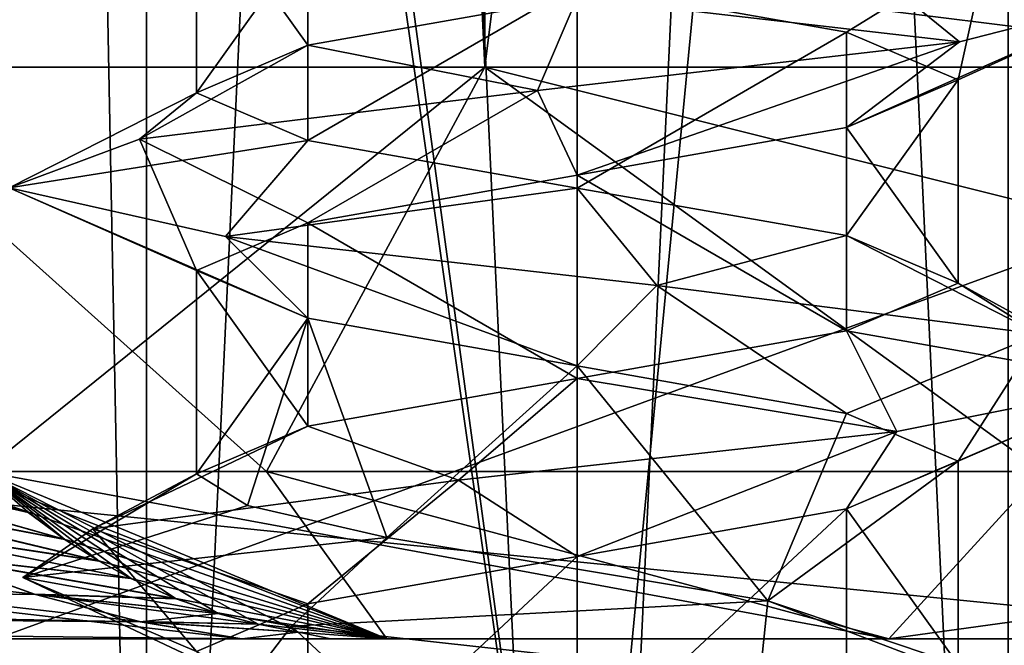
# Model space of a CAD drawing. Header units: millimetres. Extents: x -50 to 50, y -22 to 96.
# Tile 16 of 256: x -23.46 to -20.88, y -16.02 to -14.38. Entities that reach past the tile are written whole.
import ezdxf

# ---------------------------------------------------------------- set-up
doc = ezdxf.new("R2010")
doc.units = ezdxf.units.MM
doc.header["$LTSCALE"] = 65.185185
for name, color, linetype in [('10', 7, 'CONTINUOUS'), ('1231', 7, 'CONTINUOUS'), ('1233', 7, 'CONTINUOUS'), ('1292', 7, 'CONTINUOUS'), ('1293', 7, 'CONTINUOUS'), ('1296', 7, 'CONTINUOUS'), ('1297', 7, 'CONTINUOUS'), ('1310', 7, 'CONTINUOUS'), ('1313', 7, 'CONTINUOUS'), ('1316', 7, 'CONTINUOUS'), ('1319', 7, 'CONTINUOUS'), ('18', 7, 'CONTINUOUS'), ('19', 7, 'CONTINUOUS'), ('22', 7, 'CONTINUOUS'), ('23', 7, 'CONTINUOUS'), ('25', 7, 'CONTINUOUS'), ('26', 7, 'CONTINUOUS'), ('3199', 7, 'CONTINUOUS'), ('3201', 7, 'CONTINUOUS'), ('3202', 7, 'CONTINUOUS'), ('3203', 7, 'CONTINUOUS'), ('3345', 7, 'CONTINUOUS'), ('3347', 7, 'CONTINUOUS'), ('3348', 7, 'CONTINUOUS'), ('3349', 7, 'CONTINUOUS'), ('3792', 7, 'CONTINUOUS'), ('3793', 7, 'CONTINUOUS'), ('3794', 7, 'CONTINUOUS'), ('3825', 7, 'CONTINUOUS'), ('3826', 7, 'CONTINUOUS'), ('3926', 7, 'CONTINUOUS'), ('3927', 7, 'CONTINUOUS'), ('3928', 7, 'CONTINUOUS'), ('3959', 7, 'CONTINUOUS'), ('3960', 7, 'CONTINUOUS'), ('40', 7, 'CONTINUOUS'), ('65', 7, 'CONTINUOUS'), ('9', 7, 'CONTINUOUS')]:
    doc.layers.add(name, color=color, linetype=linetype)

msp = doc.modelspace()

# ---------------------------------------------------------------- linework, layer by layer
at = {"layer": '10', "color": 7, "linetype": 'CONTINUOUS', "true_color": 0xf2c12d}
for points in [[(-24, -14.5, -29), (-22.2426, -14.5, -33.2426), (-23.5607, -15.5607, -29), (-24, -14.5, -29)], [(-23.5607, -15.5607, -29), (-22.2426, -14.5, -33.2426), (-22.8157, -15.5607, -31.7803), (-23.5607, -15.5607, -29)], [(-22.8157, -15.5607, -31.7803), (-22.2426, -14.5, -33.2426), (-20.7803, -15.5607, -33.8157), (-22.8157, -15.5607, -31.7803)], [(-22.2426, -14.5, -33.2426), (-18, -14.5, -35), (-20.7803, -15.5607, -33.8157), (-22.2426, -14.5, -33.2426)], [(-23.5607, -15.5607, -29), (-22.8157, -15.5607, -31.7803), (-22.5, -16, -29), (-23.5607, -15.5607, -29)], [(-22.8157, -15.5607, -31.7803), (-20.7803, -15.5607, -33.8157), (-21.182, -16, -32.182), (-22.8157, -15.5607, -31.7803)], [(-22.5, -16, -29), (-22.8157, -15.5607, -31.7803), (-21.182, -16, -32.182), (-22.5, -16, -29)], [(-20.7803, -15.5607, -33.8157), (-18, -15.5607, -34.5607), (-21.182, -16, -32.182), (-20.7803, -15.5607, -33.8157)], [(-18, -15.5607, -34.5607), (-18, -16, -33.5), (-21.182, -16, -32.182), (-18, -15.5607, -34.5607)]]:
    msp.add_3dface(points, dxfattribs=at)
at = {"layer": '1231', "color": 7, "linetype": 'CONTINUOUS', "true_color": 0xe0f2ff}
for points in [[(-39.9586, -22, -50), (-24, -14, -50), (-10.6231, -11.2872, -50), (-39.9586, -22, -50)], [(0, -15.5, -50), (-39.9586, -22, -50), (-10.6231, -11.2872, -50), (0, -15.5, -50)], [(39.9586, -22, -50), (-39.9586, -22, -50), (39.9586, -14, -50), (39.9586, -22, -50)], [(39.9586, -14, -50), (-39.9586, -22, -50), (24, -14, -50), (39.9586, -14, -50)], [(24, -14, -50), (-39.9586, -22, -50), (0, -15.5, -50), (24, -14, -50)]]:
    msp.add_3dface(points, dxfattribs=at)
at = {"layer": '1233', "color": 7, "linetype": 'CONTINUOUS', "true_color": 0xe0f2ff}
for points in [[(-10.6231, -11.2872, 50), (-24, -14, 50), (0, -15.5, 50), (-10.6231, -11.2872, 50)], [(-39.9586, -22, 50), (39.9586, -22, 50), (-39.9586, -14, 50), (-39.9586, -22, 50)], [(39.9586, -22, 50), (-24, -14, 50), (-39.9586, -14, 50), (39.9586, -22, 50)], [(-24, -14, 50), (39.9586, -22, 50), (0, -15.5, 50), (-24, -14, 50)]]:
    msp.add_3dface(points, dxfattribs=at)
at = {"layer": '1292', "color": 7, "linetype": 'CONTINUOUS', "true_color": 0xe0f2ff}
for points in [[(-22, -17.5, -39), (-22, 4.5, -39), (-24.5, -17.5, -39), (-22, -17.5, -39)], [(-24.5, -17.5, -39), (-22, 4.5, -39), (-24.5, 0, -39), (-24.5, -17.5, -39)]]:
    msp.add_3dface(points, dxfattribs=at)
at = {"layer": '1293', "color": 7, "linetype": 'CONTINUOUS', "true_color": 0xe0f2ff}
for points in [[(-19.8787, 4.5, -39.8787), (-22, 4.5, -39), (-19.8787, -17.5, -39.8787), (-19.8787, 4.5, -39.8787)], [(-22, 4.5, -39), (-22, -17.5, -39), (-19.8787, -17.5, -39.8787), (-22, 4.5, -39)]]:
    msp.add_3dface(points, dxfattribs=at)
at = {"layer": '1296', "color": 7, "linetype": 'CONTINUOUS', "true_color": 0xe0f2ff}
for points in [[(-22, 4.5, 39), (-19.8787, 4.5, 39.8787), (-22, -17.5, 39), (-22, 4.5, 39)], [(-22, -17.5, 39), (-19.8787, 4.5, 39.8787), (-19.8787, -17.5, 39.8787), (-22, -17.5, 39)]]:
    msp.add_3dface(points, dxfattribs=at)
at = {"layer": '1297', "color": 7, "linetype": 'CONTINUOUS', "true_color": 0xe0f2ff}
for points in [[(-25, 4.5, 39), (-22, 4.5, 39), (-22, -17.5, 39), (-25, 4.5, 39)], [(-25, 4.5, 39), (-22, -17.5, 39), (-24.5, 0, 39), (-25, 4.5, 39)], [(-24.5, 0, 39), (-22, -17.5, 39), (-24.5, -17.5, 39), (-24.5, 0, 39)]]:
    msp.add_3dface(points, dxfattribs=at)
at = {"layer": '1310', "color": 7, "linetype": 'CONTINUOUS', "true_color": 0xe0f2ff}
for points in [[(-20.8685, 4.5, -43.1313), (-22, 4.5, -43.6), (-20.8686, -19.6, -43.1314), (-20.8685, 4.5, -43.1313)], [(-20.8686, -19.6, -43.1314), (-22, 4.5, -43.6), (-22, -19.6, -43.6), (-20.8686, -19.6, -43.1314)], [(-22, 4.5, -40.4), (-20.8685, 4.5, -40.8687), (-22, -19.6, -40.4), (-22, 4.5, -40.4)], [(-22, -19.6, -40.4), (-20.8685, 4.5, -40.8687), (-20.8686, -19.6, -40.8686), (-22, -19.6, -40.4)]]:
    msp.add_3dface(points, dxfattribs=at)
at = {"layer": '1313', "color": 7, "linetype": 'CONTINUOUS', "true_color": 0xe0f2ff}
for points in [[(-23.1315, 4.5, -43.1313), (-23.6, 4.5, -42), (-23.1314, -19.6, -43.1314), (-23.1315, 4.5, -43.1313)], [(-23.6, 4.5, -42), (-23.1315, 4.5, -40.8687), (-23.6, -19.6, -42), (-23.6, 4.5, -42)], [(-23.1314, -19.6, -43.1314), (-23.6, 4.5, -42), (-23.6, -19.6, -42), (-23.1314, -19.6, -43.1314)], [(-23.6, -19.6, -42), (-23.1315, 4.5, -40.8687), (-23.1314, -19.6, -40.8686), (-23.6, -19.6, -42)], [(-22, 4.5, -43.6), (-23.1315, 4.5, -43.1313), (-22, -19.6, -43.6), (-22, 4.5, -43.6)], [(-22, -19.6, -43.6), (-23.1315, 4.5, -43.1313), (-23.1314, -19.6, -43.1314), (-22, -19.6, -43.6)], [(-23.1315, 4.5, -40.8687), (-22, 4.5, -40.4), (-23.1314, -19.6, -40.8686), (-23.1315, 4.5, -40.8687)], [(-22, 4.5, -40.4), (-22, -19.6, -40.4), (-23.1314, -19.6, -40.8686), (-22, 4.5, -40.4)]]:
    msp.add_3dface(points, dxfattribs=at)
at = {"layer": '1316', "color": 7, "linetype": 'CONTINUOUS', "true_color": 0xe0f2ff}
for points in [[(-22, -19.6, 43.6), (-22, 4.5, 43.6), (-20.8685, 4.5, 43.1313), (-22, -19.6, 43.6)], [(-20.8686, -19.6, 43.1314), (-22, -19.6, 43.6), (-20.8685, 4.5, 43.1313), (-20.8686, -19.6, 43.1314)], [(-22, -19.6, 40.4), (-20.8686, -19.6, 40.8686), (-22, 4.5, 40.4), (-22, -19.6, 40.4)], [(-22, 4.5, 40.4), (-20.8686, -19.6, 40.8686), (-20.8685, 4.5, 40.8687), (-22, 4.5, 40.4)]]:
    msp.add_3dface(points, dxfattribs=at)
at = {"layer": '1319', "color": 7, "linetype": 'CONTINUOUS', "true_color": 0xe0f2ff}
for points in [[(-23.6, 4.5, 42), (-23.1315, 4.5, 43.1313), (-23.6, -19.6, 42), (-23.6, 4.5, 42)], [(-23.6, -19.6, 42), (-23.1315, 4.5, 43.1313), (-23.1314, -19.6, 43.1314), (-23.6, -19.6, 42)], [(-23.1315, 4.5, 40.8687), (-23.6, 4.5, 42), (-23.1314, -19.6, 40.8686), (-23.1315, 4.5, 40.8687)], [(-23.1314, -19.6, 40.8686), (-23.6, 4.5, 42), (-23.6, -19.6, 42), (-23.1314, -19.6, 40.8686)], [(-23.1315, 4.5, 43.1313), (-22, 4.5, 43.6), (-23.1314, -19.6, 43.1314), (-23.1315, 4.5, 43.1313)], [(-22, -19.6, 40.4), (-22, 4.5, 40.4), (-23.1315, 4.5, 40.8687), (-22, -19.6, 40.4)], [(-22, -19.6, 40.4), (-23.1315, 4.5, 40.8687), (-23.1314, -19.6, 40.8686), (-22, -19.6, 40.4)], [(-22, 4.5, 43.6), (-22, -19.6, 43.6), (-23.1314, -19.6, 43.1314), (-22, 4.5, 43.6)]]:
    msp.add_3dface(points, dxfattribs=at)
at = {"layer": '18', "color": 7, "linetype": 'CONTINUOUS', "true_color": 0xf2c12d}
for points in [[(-33.1099, -16, -1.9655), (-22.8808, -16, -3.1067), (-33.1099, -16, 1.9655), (-33.1099, -16, -1.9655)], [(-33.1099, -16, 1.9655), (-22.8808, -16, -3.1067), (-22.8807, -16, 3.1067), (-33.1099, -16, 1.9655)], [(-22.8808, -16, -3.1067), (-22.647, -16, -3.17), (-22.8807, -16, 3.1067), (-22.8808, -16, -3.1067)], [(-22.8807, -16, 3.1067), (-22.647, -16, -3.17), (-22.647, -16, 3.1701), (-22.8807, -16, 3.1067)], [(-22.647, -16, -3.17), (-22.5, -16, -3.2852), (-22.647, -16, 3.1701), (-22.647, -16, -3.17)], [(-22.647, -16, 3.1701), (-22.5, -16, -3.2852), (-22.5, -16, 3.2852), (-22.647, -16, 3.1701)], [(-22.5, -16, -29), (-21.182, -16, -32.182), (-22.5, -16, -16.1426), (-22.5, -16, -29)], [(-22.5, -16, -16.1426), (-21.182, -16, -32.182), (-22.5, -16, -3.2852), (-22.5, -16, -16.1426)], [(-22.5, -16, -3.2852), (-21.182, -16, -32.182), (-22.5, -16, 3.2852), (-22.5, -16, -3.2852)], [(-22.5, -16, 3.2852), (-21.182, -16, -32.182), (-22.5, -16, 19), (-22.5, -16, 3.2852)], [(-22.5, -16, 19), (-21.182, -16, -32.182), (-21.182, -16, 22.182), (-22.5, -16, 19)], [(-21.182, -16, -32.182), (-18, -16, -33.5), (-21.182, -16, 22.182), (-21.182, -16, -32.182)], [(-21.182, -16, 22.182), (-18, -16, -33.5), (-18, -16, 23.5), (-21.182, -16, 22.182)]]:
    msp.add_3dface(points, dxfattribs=at)
at = {"layer": '19', "color": 7, "linetype": 'CONTINUOUS', "true_color": 0xf2c12d}
for points in [[(-22.8808, -16, -3.1067), (-33.1099, -16, -1.9655), (-39, -14.1415, -7.5217), (-22.8808, -16, -3.1067)], [(-22.8808, -16, -3.1067), (-39, -14.1415, -7.5217), (-23.1494, -15.9544, -3.3099), (-22.8808, -16, -3.1067)], [(-23.1494, -15.9544, -3.3099), (-39, -14.1415, -7.5217), (-23.4257, -15.8827, -3.6167), (-23.1494, -15.9544, -3.3099)], [(-23.4257, -15.8827, -3.6167), (-39, -14.1415, -7.5217), (-23.7127, -15.779, -4.0251), (-23.4257, -15.8827, -3.6167)], [(-39, -15.6572, 3.3782), (-39, -15.8199, 2.5077), (-23.1476, -15.9548, 3.3082), (-39, -15.6572, 3.3782)], [(-23.709, -15.7807, 4.0188), (-39, -15.6572, 3.3782), (-23.4224, -15.8836, 3.6131), (-23.709, -15.7807, 4.0188)], [(-23.4224, -15.8836, 3.6131), (-39, -15.6572, 3.3782), (-23.1476, -15.9548, 3.3082), (-23.4224, -15.8836, 3.6131)], [(-33.1099, -16, 1.9655), (-22.8807, -16, 3.1067), (-39, -15.8199, 2.5077), (-33.1099, -16, 1.9655)], [(-39, -15.8199, 2.5077), (-22.8807, -16, 3.1067), (-23.1476, -15.9548, 3.3082), (-39, -15.8199, 2.5077)]]:
    msp.add_3dface(points, dxfattribs=at)
at = {"layer": '22', "color": 7, "linetype": 'CONTINUOUS', "true_color": 0xf2c12d}
for points in [[(-24.2721, -15.4764, -5.0341), (-24.4731, -15.326, -5.4644), (-23.443, -15.6665, -5.7026), (-24.2721, -15.4764, -5.0341)], [(-23.443, -15.6665, -5.7026), (-24.4731, -15.326, -5.4644), (-23.5189, -15.6008, -6.0689), (-23.443, -15.6665, -5.7026)], [(-24.0784, -15.598, -4.6555), (-24.2721, -15.4764, -5.0341), (-23.3469, -15.7381, -5.2727), (-24.0784, -15.598, -4.6555)], [(-23.3469, -15.7381, -5.2727), (-24.2721, -15.4764, -5.0341), (-23.443, -15.6665, -5.7026), (-23.3469, -15.7381, -5.2727)], [(-23.8921, -15.6975, -4.3203), (-24.0784, -15.598, -4.6555), (-23.2566, -15.7952, -4.9011), (-23.8921, -15.6975, -4.3203)], [(-23.2566, -15.7952, -4.9011), (-24.0784, -15.598, -4.6555), (-23.3469, -15.7381, -5.2727), (-23.2566, -15.7952, -4.9011)], [(-23.7127, -15.779, -4.0251), (-23.8921, -15.6975, -4.3203), (-23.1719, -15.8411, -4.5802), (-23.7127, -15.779, -4.0251)], [(-23.1719, -15.8411, -4.5802), (-23.8921, -15.6975, -4.3203), (-23.2566, -15.7952, -4.9011), (-23.1719, -15.8411, -4.5802)], [(-23.4257, -15.8827, -3.6167), (-23.7127, -15.779, -4.0251), (-23.0536, -15.8941, -4.18), (-23.4257, -15.8827, -3.6167)], [(-23.0536, -15.8941, -4.18), (-23.7127, -15.779, -4.0251), (-23.1719, -15.8411, -4.5802), (-23.0536, -15.8941, -4.18)], [(-23.1494, -15.9544, -3.3099), (-23.4257, -15.8827, -3.6167), (-22.8382, -15.9614, -3.6152), (-23.1494, -15.9544, -3.3099)], [(-22.8382, -15.9614, -3.6152), (-23.4257, -15.8827, -3.6167), (-22.9436, -15.9329, -3.8626), (-22.8382, -15.9614, -3.6152)], [(-22.9436, -15.9329, -3.8626), (-23.4257, -15.8827, -3.6167), (-23.0536, -15.8941, -4.18), (-22.9436, -15.9329, -3.8626)], [(-22.8808, -16, -3.1067), (-23.1494, -15.9544, -3.3099), (-22.7323, -15.9819, -3.4306), (-22.8808, -16, -3.1067)], [(-22.7323, -15.9819, -3.4306), (-23.1494, -15.9544, -3.3099), (-22.8382, -15.9614, -3.6152), (-22.7323, -15.9819, -3.4306)], [(-22.647, -16, -3.17), (-22.8808, -16, -3.1067), (-22.7323, -15.9819, -3.4306), (-22.647, -16, -3.17)], [(-22.5, -16, -3.2852), (-22.647, -16, -3.17), (-22.7323, -15.9819, -3.4306), (-22.5, -16, -3.2852)]]:
    msp.add_3dface(points, dxfattribs=at)
at = {"layer": '23', "color": 7, "linetype": 'CONTINUOUS', "true_color": 0xf2c12d}
for points in [[(-23.5607, -15.5607, -29), (-22.5, -16, -29), (-23.5189, -15.6008, -6.0689), (-23.5607, -15.5607, -29)], [(-22.5, -16, -29), (-23.443, -15.6665, -5.7026), (-23.5189, -15.6008, -6.0689), (-22.5, -16, -29)], [(-22.5, -16, -29), (-23.3469, -15.7381, -5.2727), (-23.443, -15.6665, -5.7026), (-22.5, -16, -29)], [(-22.5, -16, -29), (-23.2566, -15.7952, -4.9011), (-23.3469, -15.7381, -5.2727), (-22.5, -16, -29)], [(-22.5, -16, -29), (-23.1719, -15.8411, -4.5802), (-23.2566, -15.7952, -4.9011), (-22.5, -16, -29)], [(-22.5, -16, -29), (-23.0536, -15.8941, -4.18), (-23.1719, -15.8411, -4.5802), (-22.5, -16, -29)], [(-22.5, -16, -29), (-22.9436, -15.9329, -3.8626), (-23.0536, -15.8941, -4.18), (-22.5, -16, -29)], [(-22.5, -16, -29), (-22.8382, -15.9614, -3.6152), (-22.9436, -15.9329, -3.8626), (-22.5, -16, -29)], [(-22.5, -16, -29), (-22.7323, -15.9819, -3.4306), (-22.8382, -15.9614, -3.6152), (-22.5, -16, -29)], [(-22.5, -16, -29), (-22.5, -16, -16.1426), (-22.7323, -15.9819, -3.4306), (-22.5, -16, -29)], [(-22.5, -16, -16.1426), (-22.5, -16, -3.2852), (-22.7323, -15.9819, -3.4306), (-22.5, -16, -16.1426)]]:
    msp.add_3dface(points, dxfattribs=at)
at = {"layer": '25', "color": 7, "linetype": 'CONTINUOUS', "true_color": 0xf2c12d}
for points in [[(-22.5, -16, 3.2852), (-22.5, -16, 19), (-23.5607, -15.5607, 19), (-22.5, -16, 3.2852)], [(-22.5, -16, 3.2852), (-23.5607, -15.5607, 19), (-22.7318, -15.982, 3.43), (-22.5, -16, 3.2852)], [(-22.7318, -15.982, 3.43), (-23.5607, -15.5607, 19), (-22.8378, -15.9615, 3.6145), (-22.7318, -15.982, 3.43)], [(-22.8378, -15.9615, 3.6145), (-23.5607, -15.5607, 19), (-22.9432, -15.933, 3.8615), (-22.8378, -15.9615, 3.6145)], [(-22.9432, -15.933, 3.8615), (-23.5607, -15.5607, 19), (-23.0529, -15.8944, 4.1779), (-22.9432, -15.933, 3.8615)], [(-23.0529, -15.8944, 4.1779), (-23.5607, -15.5607, 19), (-23.171, -15.8416, 4.577), (-23.0529, -15.8944, 4.1779)], [(-23.171, -15.8416, 4.577), (-23.5607, -15.5607, 19), (-23.2555, -15.7958, 4.897), (-23.171, -15.8416, 4.577)], [(-23.2555, -15.7958, 4.897), (-23.5607, -15.5607, 19), (-23.3455, -15.739, 5.2672), (-23.2555, -15.7958, 4.897)], [(-23.3455, -15.739, 5.2672), (-23.5607, -15.5607, 19), (-23.4414, -15.6678, 5.6952), (-23.3455, -15.739, 5.2672)], [(-23.4414, -15.6678, 5.6952), (-23.5607, -15.5607, 19), (-23.5171, -15.6025, 6.0597), (-23.4414, -15.6678, 5.6952)]]:
    msp.add_3dface(points, dxfattribs=at)
at = {"layer": '26', "color": 7, "linetype": 'CONTINUOUS', "true_color": 0xf2c12d}
for points in [[(-24.4658, -15.3304, 5.4525), (-24.2663, -15.4793, 5.0255), (-23.4414, -15.6678, 5.6952), (-24.4658, -15.3304, 5.4525)], [(-24.4658, -15.3304, 5.4525), (-23.4414, -15.6678, 5.6952), (-23.5171, -15.6025, 6.0597), (-24.4658, -15.3304, 5.4525)], [(-24.2663, -15.4793, 5.0255), (-24.0734, -15.6005, 4.6472), (-23.3455, -15.739, 5.2672), (-24.2663, -15.4793, 5.0255)], [(-24.2663, -15.4793, 5.0255), (-23.3455, -15.739, 5.2672), (-23.4414, -15.6678, 5.6952), (-24.2663, -15.4793, 5.0255)], [(-24.0734, -15.6005, 4.6472), (-23.8883, -15.6997, 4.3126), (-23.2555, -15.7958, 4.897), (-24.0734, -15.6005, 4.6472)], [(-24.0734, -15.6005, 4.6472), (-23.2555, -15.7958, 4.897), (-23.3455, -15.739, 5.2672), (-24.0734, -15.6005, 4.6472)], [(-23.8883, -15.6997, 4.3126), (-23.709, -15.7807, 4.0188), (-23.171, -15.8416, 4.577), (-23.8883, -15.6997, 4.3126)], [(-23.8883, -15.6997, 4.3126), (-23.171, -15.8416, 4.577), (-23.2555, -15.7958, 4.897), (-23.8883, -15.6997, 4.3126)], [(-23.709, -15.7807, 4.0188), (-23.4224, -15.8836, 3.6131), (-23.0529, -15.8944, 4.1779), (-23.709, -15.7807, 4.0188)], [(-23.709, -15.7807, 4.0188), (-23.0529, -15.8944, 4.1779), (-23.171, -15.8416, 4.577), (-23.709, -15.7807, 4.0188)], [(-23.4224, -15.8836, 3.6131), (-23.1476, -15.9548, 3.3082), (-22.9432, -15.933, 3.8615), (-23.4224, -15.8836, 3.6131)], [(-23.4224, -15.8836, 3.6131), (-22.9432, -15.933, 3.8615), (-23.0529, -15.8944, 4.1779), (-23.4224, -15.8836, 3.6131)], [(-23.1476, -15.9548, 3.3082), (-22.8378, -15.9615, 3.6145), (-22.9432, -15.933, 3.8615), (-23.1476, -15.9548, 3.3082)], [(-23.1476, -15.9548, 3.3082), (-22.8807, -16, 3.1067), (-22.7318, -15.982, 3.43), (-23.1476, -15.9548, 3.3082)], [(-23.1476, -15.9548, 3.3082), (-22.7318, -15.982, 3.43), (-22.8378, -15.9615, 3.6145), (-23.1476, -15.9548, 3.3082)], [(-22.8807, -16, 3.1067), (-22.647, -16, 3.1701), (-22.7318, -15.982, 3.43), (-22.8807, -16, 3.1067)], [(-22.647, -16, 3.1701), (-22.5, -16, 3.2852), (-22.7318, -15.982, 3.43), (-22.647, -16, 3.1701)]]:
    msp.add_3dface(points, dxfattribs=at)
at = {"layer": '3199', "linetype": 'CONTINUOUS'}
msp.add_3dface([(-22.75, -15.9667, -43.299), (-21.5206, -16.1018, -43.4213), (-22.5, -16.1998, -42.866), (-22.75, -15.9667, -43.299)], dxfattribs=at)
at = {"layer": '3201', "linetype": 'CONTINUOUS'}
for points in [[(-21.5, -15.9002, -42.866), (-22.75, -15.9667, -43.299), (-22.5, -15.7335, -42.866), (-21.5, -15.9002, -42.866)], [(-21.5206, -16.1018, -43.4213), (-22.75, -15.9667, -43.299), (-21.5, -15.9002, -42.866), (-21.5206, -16.1018, -43.4213)], [(-20.6163, -16.2369, -42.5792), (-21.5206, -16.1018, -43.4213), (-21.5, -15.9002, -42.866), (-20.6163, -16.2369, -42.5792)], [(-21, -16.0668, -42), (-20.6163, -16.2369, -42.5792), (-21.5, -15.9002, -42.866), (-21, -16.0668, -42)]]:
    msp.add_3dface(points, dxfattribs=at)
at = {"layer": '3202', "linetype": 'CONTINUOUS'}
for points in [[(-22, -14.2832, -43), (-20.921, -14.1778, -43.042), (-21.2929, -14.4081, -42.7071), (-22, -14.2832, -43)], [(-21.2929, -14.4081, -42.7071), (-20.921, -14.1778, -43.042), (-21, -14.5332, -42), (-21.2929, -14.4081, -42.7071)], [(-20.921, -14.1778, -43.042), (-20.5009, -14.3056, -41.9476), (-21, -14.5332, -42), (-20.921, -14.1778, -43.042)], [(-20.5009, -14.3056, -41.9476), (-20.9963, -14.4333, -40.8853), (-21.2929, -14.6582, -41.2929), (-20.5009, -14.3056, -41.9476)], [(-21, -14.5332, -42), (-20.5009, -14.3056, -41.9476), (-21.2929, -14.6582, -41.2929), (-21, -14.5332, -42)], [(-20.9963, -14.4333, -40.8853), (-22.1046, -14.5611, -40.5036), (-21.9999, -14.7831, -41), (-20.9963, -14.4333, -40.8853)], [(-21.2929, -14.6582, -41.2929), (-20.9963, -14.4333, -40.8853), (-21.9999, -14.7831, -41), (-21.2929, -14.6582, -41.2929)], [(-22.1046, -14.5611, -40.5036), (-23.1491, -14.6889, -41.0359), (-22.7071, -14.9082, -41.2929), (-22.1046, -14.5611, -40.5036)], [(-21.9999, -14.7831, -41), (-22.1046, -14.5611, -40.5036), (-22.7071, -14.9082, -41.2929), (-21.9999, -14.7831, -41)], [(-23.1491, -14.6889, -41.0359), (-23.4918, -14.8167, -42.1568), (-23, -15.0332, -42), (-23.1491, -14.6889, -41.0359)], [(-22.7071, -14.9082, -41.2929), (-23.1491, -14.6889, -41.0359), (-23, -15.0332, -42), (-22.7071, -14.9082, -41.2929)], [(-23.4918, -14.8167, -42.1568), (-22.9235, -14.9444, -43.182), (-22.7071, -15.1582, -42.7071), (-23.4918, -14.8167, -42.1568)], [(-23, -15.0332, -42), (-23.4918, -14.8167, -42.1568), (-22.7071, -15.1582, -42.7071), (-23, -15.0332, -42)], [(-22.9235, -14.9444, -43.182), (-21.7912, -15.0722, -43.4854), (-22, -15.2832, -43), (-22.9235, -14.9444, -43.182)], [(-22.7071, -15.1582, -42.7071), (-22.9235, -14.9444, -43.182), (-22, -15.2832, -43), (-22.7071, -15.1582, -42.7071)], [(-22, -15.2832, -43), (-21.7912, -15.0722, -43.4854), (-21.2929, -15.4082, -42.7071), (-22, -15.2832, -43)], [(-21.7912, -15.0722, -43.4854), (-20.7865, -15.2, -42.8817), (-21.2929, -15.4082, -42.7071), (-21.7912, -15.0722, -43.4854)], [(-21.2929, -15.4082, -42.7071), (-20.7865, -15.2, -42.8817), (-21, -15.5332, -42), (-21.2929, -15.4082, -42.7071)], [(-20.7865, -15.2, -42.8817), (-20.5228, -15.3278, -41.7396), (-21, -15.5332, -42), (-20.7865, -15.2, -42.8817)], [(-20.5228, -15.3278, -41.7396), (-21.1613, -15.4556, -40.7564), (-21.2929, -15.6582, -41.2929), (-20.5228, -15.3278, -41.7396)], [(-21, -15.5332, -42), (-20.5228, -15.3278, -41.7396), (-21.2929, -15.6582, -41.2929), (-21, -15.5332, -42)], [(-21.1613, -15.4556, -40.7564), (-22.3119, -15.5833, -40.5328), (-22.0001, -15.7832, -41), (-21.1613, -15.4556, -40.7564)], [(-21.2929, -15.6582, -41.2929), (-21.1613, -15.4556, -40.7564), (-22.0001, -15.7832, -41), (-21.2929, -15.6582, -41.2929)], [(-22.3119, -15.5833, -40.5328), (-23.272, -15.7111, -41.2051), (-22.7071, -15.9082, -41.2929), (-22.3119, -15.5833, -40.5328)], [(-22.0001, -15.7832, -41), (-22.3119, -15.5833, -40.5328), (-22.7071, -15.9082, -41.2929), (-22.0001, -15.7832, -41)], [(-23.4554, -15.8389, -42.3629), (-23, -16.0332, -42), (-23.272, -15.7111, -41.2051), (-23.4554, -15.8389, -42.3629)], [(-23.272, -15.7111, -41.2051), (-23, -16.0332, -42), (-22.7071, -15.9082, -41.2929), (-23.272, -15.7111, -41.2051)], [(-22.75, -15.9667, -43.299), (-22.866, -16.1165, -42.5), (-23.4554, -15.8389, -42.3629), (-22.75, -15.9667, -43.299)], [(-22.866, -16.1165, -42.5), (-23, -16.0332, -42), (-23.4554, -15.8389, -42.3629), (-22.866, -16.1165, -42.5)], [(-22.75, -15.9667, -43.299), (-22.5, -16.1998, -42.866), (-22.866, -16.1165, -42.5), (-22.75, -15.9667, -43.299)]]:
    msp.add_3dface(points, dxfattribs=at)
at = {"layer": '3203', "linetype": 'CONTINUOUS'}
for points in [[(-21.9999, -14.3168, -41), (-20.9963, -14.4333, -40.8853), (-21.2929, -14.1918, -41.2929), (-21.9999, -14.3168, -41)], [(-20.9963, -14.4333, -40.8853), (-20.5009, -14.3056, -41.9476), (-21.2929, -14.1918, -41.2929), (-20.9963, -14.4333, -40.8853)], [(-22.7071, -14.4418, -41.2929), (-22.1046, -14.5611, -40.5036), (-21.9999, -14.3168, -41), (-22.7071, -14.4418, -41.2929)], [(-22.1046, -14.5611, -40.5036), (-20.9963, -14.4333, -40.8853), (-21.9999, -14.3168, -41), (-22.1046, -14.5611, -40.5036)], [(-23.1491, -14.6889, -41.0359), (-22.1046, -14.5611, -40.5036), (-22.7071, -14.4418, -41.2929), (-23.1491, -14.6889, -41.0359)], [(-23, -14.5668, -42), (-23.1491, -14.6889, -41.0359), (-22.7071, -14.4418, -41.2929), (-23, -14.5668, -42)], [(-23.4918, -14.8167, -42.1568), (-23.1491, -14.6889, -41.0359), (-23, -14.5668, -42), (-23.4918, -14.8167, -42.1568)], [(-22.7071, -14.6918, -42.7071), (-23.4918, -14.8167, -42.1568), (-23, -14.5668, -42), (-22.7071, -14.6918, -42.7071)], [(-22.9235, -14.9444, -43.182), (-23.4918, -14.8167, -42.1568), (-22.7071, -14.6918, -42.7071), (-22.9235, -14.9444, -43.182)], [(-22, -14.8168, -43), (-22.9235, -14.9444, -43.182), (-22.7071, -14.6918, -42.7071), (-22, -14.8168, -43)], [(-21.7912, -15.0722, -43.4854), (-22.9235, -14.9444, -43.182), (-22, -14.8168, -43), (-21.7912, -15.0722, -43.4854)], [(-21.2929, -14.9418, -42.7071), (-21.7912, -15.0722, -43.4854), (-22, -14.8168, -43), (-21.2929, -14.9418, -42.7071)], [(-20.7865, -15.2, -42.8817), (-21.7912, -15.0722, -43.4854), (-21.2929, -14.9418, -42.7071), (-20.7865, -15.2, -42.8817)], [(-21, -15.0668, -42), (-20.7865, -15.2, -42.8817), (-21.2929, -14.9418, -42.7071), (-21, -15.0668, -42)], [(-20.5228, -15.3278, -41.7396), (-21, -15.0668, -42), (-21.2929, -15.1919, -41.2929), (-20.5228, -15.3278, -41.7396)], [(-20.5228, -15.3278, -41.7396), (-20.7865, -15.2, -42.8817), (-21, -15.0668, -42), (-20.5228, -15.3278, -41.7396)], [(-22.0001, -15.3169, -41), (-21.1613, -15.4556, -40.7564), (-21.2929, -15.1919, -41.2929), (-22.0001, -15.3169, -41)], [(-21.1613, -15.4556, -40.7564), (-20.5228, -15.3278, -41.7396), (-21.2929, -15.1919, -41.2929), (-21.1613, -15.4556, -40.7564)], [(-22.7071, -15.4418, -41.2929), (-22.3119, -15.5833, -40.5328), (-22.0001, -15.3169, -41), (-22.7071, -15.4418, -41.2929)], [(-22.3119, -15.5833, -40.5328), (-21.1613, -15.4556, -40.7564), (-22.0001, -15.3169, -41), (-22.3119, -15.5833, -40.5328)], [(-23.272, -15.7111, -41.2051), (-22.3119, -15.5833, -40.5328), (-22.7071, -15.4418, -41.2929), (-23.272, -15.7111, -41.2051)], [(-23, -15.5668, -42), (-23.272, -15.7111, -41.2051), (-22.7071, -15.4418, -41.2929), (-23, -15.5668, -42)], [(-23.4554, -15.8389, -42.3629), (-23.272, -15.7111, -41.2051), (-23, -15.5668, -42), (-23.4554, -15.8389, -42.3629)], [(-22.866, -15.6502, -42.5), (-23.4554, -15.8389, -42.3629), (-23, -15.5668, -42), (-22.866, -15.6502, -42.5)], [(-22.5, -15.7335, -42.866), (-23.4554, -15.8389, -42.3629), (-22.866, -15.6502, -42.5), (-22.5, -15.7335, -42.866)], [(-22.5, -15.7335, -42.866), (-22.75, -15.9667, -43.299), (-23.4554, -15.8389, -42.3629), (-22.5, -15.7335, -42.866)]]:
    msp.add_3dface(points, dxfattribs=at)
at = {"layer": '3345', "linetype": 'CONTINUOUS'}
msp.add_3dface([(-22.75, -15.9667, 40.701), (-21.5206, -16.1018, 40.5787), (-22.5, -16.1998, 41.134), (-22.75, -15.9667, 40.701)], dxfattribs=at)
at = {"layer": '3347', "linetype": 'CONTINUOUS'}
for points in [[(-21.5, -15.9002, 41.134), (-22.75, -15.9667, 40.701), (-22.5, -15.7335, 41.134), (-21.5, -15.9002, 41.134)], [(-21.5206, -16.1018, 40.5787), (-22.75, -15.9667, 40.701), (-21.5, -15.9002, 41.134), (-21.5206, -16.1018, 40.5787)], [(-20.6163, -16.2369, 41.4208), (-21.5206, -16.1018, 40.5787), (-21.5, -15.9002, 41.134), (-20.6163, -16.2369, 41.4208)], [(-21, -16.0668, 42), (-20.6163, -16.2369, 41.4208), (-21.5, -15.9002, 41.134), (-21, -16.0668, 42)]]:
    msp.add_3dface(points, dxfattribs=at)
at = {"layer": '3348', "linetype": 'CONTINUOUS'}
for points in [[(-22, -14.2832, 41), (-20.921, -14.1778, 40.958), (-21.2929, -14.4081, 41.2929), (-22, -14.2832, 41)], [(-21.2929, -14.4081, 41.2929), (-20.921, -14.1778, 40.958), (-21, -14.5332, 42), (-21.2929, -14.4081, 41.2929)], [(-20.921, -14.1778, 40.958), (-20.5009, -14.3056, 42.0524), (-21, -14.5332, 42), (-20.921, -14.1778, 40.958)], [(-20.5009, -14.3056, 42.0524), (-20.9963, -14.4333, 43.1147), (-21.2929, -14.6582, 42.7071), (-20.5009, -14.3056, 42.0524)], [(-21, -14.5332, 42), (-20.5009, -14.3056, 42.0524), (-21.2929, -14.6582, 42.7071), (-21, -14.5332, 42)], [(-20.9963, -14.4333, 43.1147), (-22.1046, -14.5611, 43.4964), (-21.9999, -14.7831, 43), (-20.9963, -14.4333, 43.1147)], [(-21.2929, -14.6582, 42.7071), (-20.9963, -14.4333, 43.1147), (-21.9999, -14.7831, 43), (-21.2929, -14.6582, 42.7071)], [(-22.1046, -14.5611, 43.4964), (-23.1491, -14.6889, 42.9641), (-22.7071, -14.9082, 42.7071), (-22.1046, -14.5611, 43.4964)], [(-21.9999, -14.7831, 43), (-22.1046, -14.5611, 43.4964), (-22.7071, -14.9082, 42.7071), (-21.9999, -14.7831, 43)], [(-23.1491, -14.6889, 42.9641), (-23.4918, -14.8167, 41.8432), (-23, -15.0332, 42), (-23.1491, -14.6889, 42.9641)], [(-22.7071, -14.9082, 42.7071), (-23.1491, -14.6889, 42.9641), (-23, -15.0332, 42), (-22.7071, -14.9082, 42.7071)], [(-23.4918, -14.8167, 41.8432), (-22.9235, -14.9444, 40.818), (-22.7071, -15.1582, 41.2929), (-23.4918, -14.8167, 41.8432)], [(-23, -15.0332, 42), (-23.4918, -14.8167, 41.8432), (-22.7071, -15.1582, 41.2929), (-23, -15.0332, 42)], [(-22.9235, -14.9444, 40.818), (-21.7912, -15.0722, 40.5146), (-22, -15.2832, 41), (-22.9235, -14.9444, 40.818)], [(-22.7071, -15.1582, 41.2929), (-22.9235, -14.9444, 40.818), (-22, -15.2832, 41), (-22.7071, -15.1582, 41.2929)], [(-22, -15.2832, 41), (-21.7912, -15.0722, 40.5146), (-21.2929, -15.4082, 41.2929), (-22, -15.2832, 41)], [(-21.7912, -15.0722, 40.5146), (-20.7865, -15.2, 41.1183), (-21.2929, -15.4082, 41.2929), (-21.7912, -15.0722, 40.5146)], [(-21.2929, -15.4082, 41.2929), (-20.7865, -15.2, 41.1183), (-21, -15.5332, 42), (-21.2929, -15.4082, 41.2929)], [(-20.7865, -15.2, 41.1183), (-20.5228, -15.3278, 42.2604), (-21, -15.5332, 42), (-20.7865, -15.2, 41.1183)], [(-20.5228, -15.3278, 42.2604), (-21.1613, -15.4556, 43.2436), (-21.2929, -15.6582, 42.7071), (-20.5228, -15.3278, 42.2604)], [(-21, -15.5332, 42), (-20.5228, -15.3278, 42.2604), (-21.2929, -15.6582, 42.7071), (-21, -15.5332, 42)], [(-21.1613, -15.4556, 43.2436), (-22.3119, -15.5833, 43.4672), (-22.0001, -15.7832, 43), (-21.1613, -15.4556, 43.2436)], [(-21.2929, -15.6582, 42.7071), (-21.1613, -15.4556, 43.2436), (-22.0001, -15.7832, 43), (-21.2929, -15.6582, 42.7071)], [(-22.3119, -15.5833, 43.4672), (-23.272, -15.7111, 42.7949), (-22.7071, -15.9082, 42.7071), (-22.3119, -15.5833, 43.4672)], [(-22.0001, -15.7832, 43), (-22.3119, -15.5833, 43.4672), (-22.7071, -15.9082, 42.7071), (-22.0001, -15.7832, 43)], [(-23.4554, -15.8389, 41.6371), (-23, -16.0332, 42), (-23.272, -15.7111, 42.7949), (-23.4554, -15.8389, 41.6371)], [(-23.272, -15.7111, 42.7949), (-23, -16.0332, 42), (-22.7071, -15.9082, 42.7071), (-23.272, -15.7111, 42.7949)], [(-22.75, -15.9667, 40.701), (-22.866, -16.1165, 41.5), (-23.4554, -15.8389, 41.6371), (-22.75, -15.9667, 40.701)], [(-22.866, -16.1165, 41.5), (-23, -16.0332, 42), (-23.4554, -15.8389, 41.6371), (-22.866, -16.1165, 41.5)], [(-22.75, -15.9667, 40.701), (-22.5, -16.1998, 41.134), (-22.866, -16.1165, 41.5), (-22.75, -15.9667, 40.701)]]:
    msp.add_3dface(points, dxfattribs=at)
at = {"layer": '3349', "linetype": 'CONTINUOUS'}
for points in [[(-21.9999, -14.3168, 43), (-20.9963, -14.4333, 43.1147), (-21.2929, -14.1918, 42.7071), (-21.9999, -14.3168, 43)], [(-20.9963, -14.4333, 43.1147), (-20.5009, -14.3056, 42.0524), (-21.2929, -14.1918, 42.7071), (-20.9963, -14.4333, 43.1147)], [(-22.7071, -14.4418, 42.7071), (-22.1046, -14.5611, 43.4964), (-21.9999, -14.3168, 43), (-22.7071, -14.4418, 42.7071)], [(-22.1046, -14.5611, 43.4964), (-20.9963, -14.4333, 43.1147), (-21.9999, -14.3168, 43), (-22.1046, -14.5611, 43.4964)], [(-23.1491, -14.6889, 42.9641), (-22.1046, -14.5611, 43.4964), (-22.7071, -14.4418, 42.7071), (-23.1491, -14.6889, 42.9641)], [(-23, -14.5668, 42), (-23.1491, -14.6889, 42.9641), (-22.7071, -14.4418, 42.7071), (-23, -14.5668, 42)], [(-23.4918, -14.8167, 41.8432), (-23.1491, -14.6889, 42.9641), (-23, -14.5668, 42), (-23.4918, -14.8167, 41.8432)], [(-22.7071, -14.6918, 41.2929), (-23.4918, -14.8167, 41.8432), (-23, -14.5668, 42), (-22.7071, -14.6918, 41.2929)], [(-22.9235, -14.9444, 40.818), (-23.4918, -14.8167, 41.8432), (-22.7071, -14.6918, 41.2929), (-22.9235, -14.9444, 40.818)], [(-22, -14.8168, 41), (-22.9235, -14.9444, 40.818), (-22.7071, -14.6918, 41.2929), (-22, -14.8168, 41)], [(-21.7912, -15.0722, 40.5146), (-22.9235, -14.9444, 40.818), (-22, -14.8168, 41), (-21.7912, -15.0722, 40.5146)], [(-21.2929, -14.9418, 41.2929), (-21.7912, -15.0722, 40.5146), (-22, -14.8168, 41), (-21.2929, -14.9418, 41.2929)], [(-20.7865, -15.2, 41.1183), (-21.7912, -15.0722, 40.5146), (-21.2929, -14.9418, 41.2929), (-20.7865, -15.2, 41.1183)], [(-21, -15.0668, 42), (-20.7865, -15.2, 41.1183), (-21.2929, -14.9418, 41.2929), (-21, -15.0668, 42)], [(-20.5228, -15.3278, 42.2604), (-21, -15.0668, 42), (-21.2929, -15.1919, 42.7071), (-20.5228, -15.3278, 42.2604)], [(-20.5228, -15.3278, 42.2604), (-20.7865, -15.2, 41.1183), (-21, -15.0668, 42), (-20.5228, -15.3278, 42.2604)], [(-22.0001, -15.3169, 43), (-21.1613, -15.4556, 43.2436), (-21.2929, -15.1919, 42.7071), (-22.0001, -15.3169, 43)], [(-21.1613, -15.4556, 43.2436), (-20.5228, -15.3278, 42.2604), (-21.2929, -15.1919, 42.7071), (-21.1613, -15.4556, 43.2436)], [(-22.7071, -15.4418, 42.7071), (-22.3119, -15.5833, 43.4672), (-22.0001, -15.3169, 43), (-22.7071, -15.4418, 42.7071)], [(-22.3119, -15.5833, 43.4672), (-21.1613, -15.4556, 43.2436), (-22.0001, -15.3169, 43), (-22.3119, -15.5833, 43.4672)], [(-23.272, -15.7111, 42.7949), (-22.3119, -15.5833, 43.4672), (-22.7071, -15.4418, 42.7071), (-23.272, -15.7111, 42.7949)], [(-23, -15.5668, 42), (-23.272, -15.7111, 42.7949), (-22.7071, -15.4418, 42.7071), (-23, -15.5668, 42)], [(-23.4554, -15.8389, 41.6371), (-23.272, -15.7111, 42.7949), (-23, -15.5668, 42), (-23.4554, -15.8389, 41.6371)], [(-22.866, -15.6502, 41.5), (-23.4554, -15.8389, 41.6371), (-23, -15.5668, 42), (-22.866, -15.6502, 41.5)], [(-22.5, -15.7335, 41.134), (-23.4554, -15.8389, 41.6371), (-22.866, -15.6502, 41.5), (-22.5, -15.7335, 41.134)], [(-22.5, -15.7335, 41.134), (-22.75, -15.9667, 40.701), (-23.4554, -15.8389, 41.6371), (-22.5, -15.7335, 41.134)]]:
    msp.add_3dface(points, dxfattribs=at)
at = {"layer": '3792', "linetype": 'CONTINUOUS'}
for points in [[(-21, -16.0668, -42), (-21, -15.5332, -42), (-21.2929, -15.6582, -41.2929), (-21, -16.0668, -42)], [(-21.9999, -16.3168, -41), (-21.2929, -15.6582, -41.2929), (-22.0001, -15.7832, -41), (-21.9999, -16.3168, -41)], [(-21.9999, -16.3168, -41), (-21.2929, -16.1918, -41.2929), (-21.2929, -15.6582, -41.2929), (-21.9999, -16.3168, -41)], [(-21.2929, -16.1918, -41.2929), (-21, -16.0668, -42), (-21.2929, -15.6582, -41.2929), (-21.2929, -16.1918, -41.2929)], [(-22.7071, -16.4418, -41.2929), (-21.9999, -16.3168, -41), (-22.0001, -15.7832, -41), (-22.7071, -16.4418, -41.2929)], [(-22.7071, -16.4418, -41.2929), (-22.0001, -15.7832, -41), (-22.7071, -15.9082, -41.2929), (-22.7071, -16.4418, -41.2929)], [(-23, -16.0332, -42), (-22.7071, -16.4418, -41.2929), (-22.7071, -15.9082, -41.2929), (-23, -16.0332, -42)]]:
    msp.add_3dface(points, dxfattribs=at)
at = {"layer": '3793', "linetype": 'CONTINUOUS'}
for points in [[(-21, -14.5332, -42), (-21.2929, -14.6582, -41.2929), (-21, -15.0668, -42), (-21, -14.5332, -42)], [(-21.2929, -14.6582, -41.2929), (-21.9999, -14.7831, -41), (-21.2929, -15.1919, -41.2929), (-21.2929, -14.6582, -41.2929)], [(-21, -15.0668, -42), (-21.2929, -14.6582, -41.2929), (-21.2929, -15.1919, -41.2929), (-21, -15.0668, -42)], [(-21.9999, -14.7831, -41), (-22.7071, -14.9082, -41.2929), (-22.0001, -15.3169, -41), (-21.9999, -14.7831, -41)], [(-21.9999, -14.7831, -41), (-22.0001, -15.3169, -41), (-21.2929, -15.1919, -41.2929), (-21.9999, -14.7831, -41)], [(-22.7071, -14.9082, -41.2929), (-23, -15.0332, -42), (-22.7071, -15.4418, -41.2929), (-22.7071, -14.9082, -41.2929)], [(-22.7071, -14.9082, -41.2929), (-22.7071, -15.4418, -41.2929), (-22.0001, -15.3169, -41), (-22.7071, -14.9082, -41.2929)], [(-23, -15.0332, -42), (-23, -15.5668, -42), (-22.7071, -15.4418, -41.2929), (-23, -15.0332, -42)]]:
    msp.add_3dface(points, dxfattribs=at)
at = {"layer": '3794', "linetype": 'CONTINUOUS'}
for points in [[(-22.7071, -13.9081, -41.2929), (-23, -14.0332, -42), (-22.7071, -14.4418, -41.2929), (-22.7071, -13.9081, -41.2929)], [(-22.7071, -13.9081, -41.2929), (-22.7071, -14.4418, -41.2929), (-21.9999, -14.3168, -41), (-22.7071, -13.9081, -41.2929)], [(-23, -14.0332, -42), (-23, -14.5668, -42), (-22.7071, -14.4418, -41.2929), (-23, -14.0332, -42)]]:
    msp.add_3dface(points, dxfattribs=at)
at = {"layer": '3825', "linetype": 'CONTINUOUS'}
for points in [[(-23, -15.0332, -42), (-22.7071, -15.1582, -42.7071), (-23, -15.5668, -42), (-23, -15.0332, -42)], [(-22.7071, -15.1582, -42.7071), (-22.866, -15.6502, -42.5), (-23, -15.5668, -42), (-22.7071, -15.1582, -42.7071)], [(-22.7071, -15.1582, -42.7071), (-22.5, -15.7335, -42.866), (-22.866, -15.6502, -42.5), (-22.7071, -15.1582, -42.7071)], [(-22.5, -15.7335, -42.866), (-22.7071, -15.1582, -42.7071), (-22, -15.2832, -43), (-22.5, -15.7335, -42.866)], [(-21.5, -15.9002, -42.866), (-22.5, -15.7335, -42.866), (-22, -15.2832, -43), (-21.5, -15.9002, -42.866)], [(-21.5, -15.9002, -42.866), (-22, -15.2832, -43), (-21.2929, -15.4082, -42.7071), (-21.5, -15.9002, -42.866)], [(-21.5, -15.9002, -42.866), (-21.2929, -15.4082, -42.7071), (-21, -15.5332, -42), (-21.5, -15.9002, -42.866)], [(-21, -16.0668, -42), (-21.5, -15.9002, -42.866), (-21, -15.5332, -42), (-21, -16.0668, -42)]]:
    msp.add_3dface(points, dxfattribs=at)
at = {"layer": '3826', "linetype": 'CONTINUOUS'}
for points in [[(-23, -14.0332, -42), (-22.7071, -14.1582, -42.7071), (-23, -14.5668, -42), (-23, -14.0332, -42)], [(-22.7071, -14.1582, -42.7071), (-22.7071, -14.6918, -42.7071), (-23, -14.5668, -42), (-22.7071, -14.1582, -42.7071)], [(-22.7071, -14.1582, -42.7071), (-22, -14.2832, -43), (-22.7071, -14.6918, -42.7071), (-22.7071, -14.1582, -42.7071)], [(-22, -14.2832, -43), (-22, -14.8168, -43), (-22.7071, -14.6918, -42.7071), (-22, -14.2832, -43)], [(-22, -14.2832, -43), (-21.2929, -14.4081, -42.7071), (-22, -14.8168, -43), (-22, -14.2832, -43)], [(-21.2929, -14.4081, -42.7071), (-21.2929, -14.9418, -42.7071), (-22, -14.8168, -43), (-21.2929, -14.4081, -42.7071)], [(-21.2929, -14.4081, -42.7071), (-21, -14.5332, -42), (-21.2929, -14.9418, -42.7071), (-21.2929, -14.4081, -42.7071)], [(-21, -14.5332, -42), (-21, -15.0668, -42), (-21.2929, -14.9418, -42.7071), (-21, -14.5332, -42)]]:
    msp.add_3dface(points, dxfattribs=at)
at = {"layer": '3926', "linetype": 'CONTINUOUS'}
for points in [[(-21, -16.0668, 42), (-21, -15.5332, 42), (-21.2929, -15.6582, 42.7071), (-21, -16.0668, 42)], [(-21.9999, -16.3168, 43), (-21.2929, -15.6582, 42.7071), (-22.0001, -15.7832, 43), (-21.9999, -16.3168, 43)], [(-21.9999, -16.3168, 43), (-21.2929, -16.1918, 42.7071), (-21.2929, -15.6582, 42.7071), (-21.9999, -16.3168, 43)], [(-21.2929, -16.1918, 42.7071), (-21, -16.0668, 42), (-21.2929, -15.6582, 42.7071), (-21.2929, -16.1918, 42.7071)], [(-22.7071, -16.4418, 42.7071), (-21.9999, -16.3168, 43), (-22.0001, -15.7832, 43), (-22.7071, -16.4418, 42.7071)], [(-22.7071, -16.4418, 42.7071), (-22.0001, -15.7832, 43), (-22.7071, -15.9082, 42.7071), (-22.7071, -16.4418, 42.7071)], [(-23, -16.0332, 42), (-22.7071, -16.4418, 42.7071), (-22.7071, -15.9082, 42.7071), (-23, -16.0332, 42)]]:
    msp.add_3dface(points, dxfattribs=at)
at = {"layer": '3927', "linetype": 'CONTINUOUS'}
for points in [[(-21, -14.5332, 42), (-21.2929, -14.6582, 42.7071), (-21, -15.0668, 42), (-21, -14.5332, 42)], [(-21.2929, -14.6582, 42.7071), (-21.9999, -14.7831, 43), (-21.2929, -15.1919, 42.7071), (-21.2929, -14.6582, 42.7071)], [(-21, -15.0668, 42), (-21.2929, -14.6582, 42.7071), (-21.2929, -15.1919, 42.7071), (-21, -15.0668, 42)], [(-21.9999, -14.7831, 43), (-22.7071, -14.9082, 42.7071), (-22.0001, -15.3169, 43), (-21.9999, -14.7831, 43)], [(-21.9999, -14.7831, 43), (-22.0001, -15.3169, 43), (-21.2929, -15.1919, 42.7071), (-21.9999, -14.7831, 43)], [(-22.7071, -14.9082, 42.7071), (-23, -15.0332, 42), (-22.7071, -15.4418, 42.7071), (-22.7071, -14.9082, 42.7071)], [(-22.7071, -14.9082, 42.7071), (-22.7071, -15.4418, 42.7071), (-22.0001, -15.3169, 43), (-22.7071, -14.9082, 42.7071)], [(-23, -15.0332, 42), (-23, -15.5668, 42), (-22.7071, -15.4418, 42.7071), (-23, -15.0332, 42)]]:
    msp.add_3dface(points, dxfattribs=at)
at = {"layer": '3928', "linetype": 'CONTINUOUS'}
for points in [[(-22.7071, -13.9081, 42.7071), (-23, -14.0332, 42), (-22.7071, -14.4418, 42.7071), (-22.7071, -13.9081, 42.7071)], [(-22.7071, -13.9081, 42.7071), (-22.7071, -14.4418, 42.7071), (-21.9999, -14.3168, 43), (-22.7071, -13.9081, 42.7071)], [(-23, -14.0332, 42), (-23, -14.5668, 42), (-22.7071, -14.4418, 42.7071), (-23, -14.0332, 42)]]:
    msp.add_3dface(points, dxfattribs=at)
at = {"layer": '3959', "linetype": 'CONTINUOUS'}
for points in [[(-23, -15.0332, 42), (-22.7071, -15.1582, 41.2929), (-23, -15.5668, 42), (-23, -15.0332, 42)], [(-22.7071, -15.1582, 41.2929), (-22.866, -15.6502, 41.5), (-23, -15.5668, 42), (-22.7071, -15.1582, 41.2929)], [(-22.7071, -15.1582, 41.2929), (-22.5, -15.7335, 41.134), (-22.866, -15.6502, 41.5), (-22.7071, -15.1582, 41.2929)], [(-22.5, -15.7335, 41.134), (-22.7071, -15.1582, 41.2929), (-22, -15.2832, 41), (-22.5, -15.7335, 41.134)], [(-21.5, -15.9002, 41.134), (-22.5, -15.7335, 41.134), (-22, -15.2832, 41), (-21.5, -15.9002, 41.134)], [(-21.5, -15.9002, 41.134), (-22, -15.2832, 41), (-21.2929, -15.4082, 41.2929), (-21.5, -15.9002, 41.134)], [(-21.5, -15.9002, 41.134), (-21.2929, -15.4082, 41.2929), (-21, -15.5332, 42), (-21.5, -15.9002, 41.134)], [(-21, -16.0668, 42), (-21.5, -15.9002, 41.134), (-21, -15.5332, 42), (-21, -16.0668, 42)]]:
    msp.add_3dface(points, dxfattribs=at)
at = {"layer": '3960', "linetype": 'CONTINUOUS'}
for points in [[(-23, -14.0332, 42), (-22.7071, -14.1582, 41.2929), (-23, -14.5668, 42), (-23, -14.0332, 42)], [(-22.7071, -14.1582, 41.2929), (-22.7071, -14.6918, 41.2929), (-23, -14.5668, 42), (-22.7071, -14.1582, 41.2929)], [(-22.7071, -14.1582, 41.2929), (-22, -14.2832, 41), (-22.7071, -14.6918, 41.2929), (-22.7071, -14.1582, 41.2929)], [(-22, -14.2832, 41), (-22, -14.8168, 41), (-22.7071, -14.6918, 41.2929), (-22, -14.2832, 41)], [(-22, -14.2832, 41), (-21.2929, -14.4081, 41.2929), (-22, -14.8168, 41), (-22, -14.2832, 41)], [(-21.2929, -14.4081, 41.2929), (-21.2929, -14.9418, 41.2929), (-22, -14.8168, 41), (-21.2929, -14.4081, 41.2929)], [(-21.2929, -14.4081, 41.2929), (-21, -14.5332, 42), (-21.2929, -14.9418, 41.2929), (-21.2929, -14.4081, 41.2929)], [(-21, -14.5332, 42), (-21, -15.0668, 42), (-21.2929, -14.9418, 41.2929), (-21, -14.5332, 42)]]:
    msp.add_3dface(points, dxfattribs=at)
at = {"layer": '40', "color": 7, "linetype": 'CONTINUOUS', "true_color": 0xf2c12d}
for points in [[(-24, -14.5, 19), (-23.5607, -15.5607, 19), (-22.8157, -15.5607, 21.7803), (-24, -14.5, 19)], [(-22.2426, -14.5, 23.2426), (-24, -14.5, 19), (-22.8157, -15.5607, 21.7803), (-22.2426, -14.5, 23.2426)], [(-20.7803, -15.5607, 23.8157), (-22.2426, -14.5, 23.2426), (-22.8157, -15.5607, 21.7803), (-20.7803, -15.5607, 23.8157)], [(-18, -14.5, 25), (-22.2426, -14.5, 23.2426), (-18, -15.5607, 24.5607), (-18, -14.5, 25)], [(-18, -15.5607, 24.5607), (-22.2426, -14.5, 23.2426), (-20.7803, -15.5607, 23.8157), (-18, -15.5607, 24.5607)], [(-22.5, -16, 19), (-21.182, -16, 22.182), (-23.5607, -15.5607, 19), (-22.5, -16, 19)], [(-23.5607, -15.5607, 19), (-21.182, -16, 22.182), (-22.8157, -15.5607, 21.7803), (-23.5607, -15.5607, 19)], [(-21.182, -16, 22.182), (-20.7803, -15.5607, 23.8157), (-22.8157, -15.5607, 21.7803), (-21.182, -16, 22.182)], [(-21.182, -16, 22.182), (-18, -16, 23.5), (-20.7803, -15.5607, 23.8157), (-21.182, -16, 22.182)]]:
    msp.add_3dface(points, dxfattribs=at)
at = {"layer": '65', "color": 7, "linetype": 'CONTINUOUS', "true_color": 0xf2c12d}
for points in [[(-24, 20.5, 19), (-24, -14.5, 19), (-22.2426, -14.5, 23.2426), (-24, 20.5, 19)], [(-24, 20.5, 19), (-22.2426, -14.5, 23.2426), (-22.2426, 20.5, 23.2426), (-24, 20.5, 19)], [(-22.2426, -14.5, 23.2426), (-18, -14.5, 25), (-22.2426, 20.5, 23.2426), (-22.2426, -14.5, 23.2426)], [(-18, -14.5, 25), (-18, 20.5, 25), (-22.2426, 20.5, 23.2426), (-18, -14.5, 25)]]:
    msp.add_3dface(points, dxfattribs=at)
at = {"layer": '9', "color": 7, "linetype": 'CONTINUOUS', "true_color": 0xf2c12d}
for points in [[(-24, 20.5, -29), (-22.2426, 20.5, -33.2426), (-24, -14.5, -29), (-24, 20.5, -29)], [(-24, -14.5, -29), (-22.2426, 20.5, -33.2426), (-22.2426, -14.5, -33.2426), (-24, -14.5, -29)], [(-18, 20.5, -35), (-18, -14.5, -35), (-22.2426, -14.5, -33.2426), (-18, 20.5, -35)], [(-22.2426, 20.5, -33.2426), (-18, 20.5, -35), (-22.2426, -14.5, -33.2426), (-22.2426, 20.5, -33.2426)]]:
    msp.add_3dface(points, dxfattribs=at)

doc.saveas('drawing.dxf')
